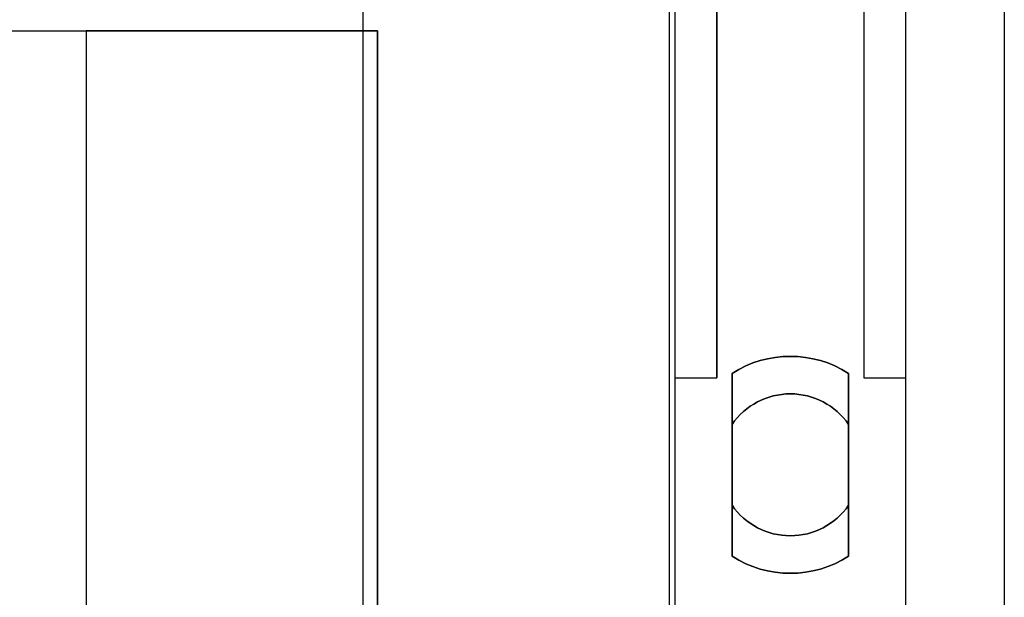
# Model space of a CAD drawing. Extents: x -2.83 to 2.82, y -2.13 to 2.12.
# Tile 24 of 26: x 1.98 to 2.82, y -0.47 to 0.03. Entities that reach past the tile are written whole.
import ezdxf

# ---------------------------------------------------------------- set-up
doc = ezdxf.new("R2010")
doc.units = 0
doc.layers.get('0').update_dxf_attribs({"linetype": 'CONTINUOUS'})

# ---------------------------------------------------------------- blocks, each defined once
blk = doc.blocks.new('*U1')
for p, q in [((2.825, 2.1175, 0.063), (2.825, -2.1175, 0.063)), ((2.5375, 0.2675, 1.073), (2.5375, -1.0525, 1.073)), ((2.275, 0.1825, 0.063), (2.275, -0.9675, 0.063)), ((1.1625, 0.0175, 1.073), (2.2875, 0.0175, 1.073)), ((1.4125, 0.0175, 1.373), (2.0375, 0.0175, 1.373)), ((2.0375, 0.0175, 1.373), (2.0375, -0.8025, 1.373)), ((2.0375, 0.0175, 1.373), (2.0375, -0.8025, 1.373)), ((2.2875, -0.8025, 1.123), (2.2875, 0.0175, 1.123)), ((2.2875, 0.0175, 1.073), (2.2875, -0.8025, 1.073)), ((2.5915, -0.43292, 0.063), (2.5915, -0.27608, 0.063)), ((2.6915, -0.27608, 0.063), (2.6915, -0.43292, 0.063)), ((2.5915, -0.31983, 0.183), (2.5915, -0.38917, 0.183)), ((2.6915, -0.38917, 0.183), (2.6915, -0.31983, 0.183))]:
    blk.add_line(p, q)
at = {"extrusion": (0, 0, -1)}
for p, q in [((2.825, 2.1175), (2.825, -2.1175)), ((2.5425, 0.64893), (2.5425, -0.64893)), ((2.7405, -0.64893), (2.7405, 0.64893)), ((2.5425, 0.28, -0.112), (2.5425, -0.28, -0.112)), ((2.5785, 0.28, -0.112), (2.5785, -0.28, -0.112)), ((2.5785, -0.28, -0.19), (2.5785, 0.28, -0.19)), ((2.7045, 0.28, -0.112), (2.7045, -0.28, -0.112)), ((2.7045, 0.28, -0.19), (2.7045, -0.28, -0.19)), ((2.7405, -0.28, -0.112), (2.7405, 0.28, -0.112)), ((2.5375, 0.2675, 0.423), (2.5375, -1.0525, 0.423)), ((2.275, 0.1825, 0.423), (2.275, -0.9675, 0.423)), ((2.5425, -0.28, -0.112), (2.5785, -0.28, -0.112)), ((2.5425, -0.28, -0.19), (2.5425, -0.61555, -0.19)), ((2.5425, -0.28, -0.19), (2.5785, -0.28, -0.19)), ((2.7045, -0.28, -0.112), (2.7405, -0.28, -0.112)), ((2.7045, -0.28, -0.19), (2.7405, -0.28, -0.19)), ((2.7405, -0.61555, -0.19), (2.7405, -0.28, -0.19))]:
    blk.add_line(p, q, dxfattribs=at)
at = {"extrusion": (1, 0, 0)}
for p, q in [((2.825, 2.1175, 0.063), (2.825, -2.1175, 0.063)), ((2.825, 2.1175), (2.825, -2.1175)), ((2.7405, -0.64893), (2.7405, 0.64893)), ((2.7045, 0.28, -0.112), (2.7045, -0.28, -0.112)), ((2.7045, 0.28, -0.19), (2.7045, -0.28, -0.19)), ((2.7405, -0.28, -0.112), (2.7405, 0.28, -0.112)), ((2.5375, 0.2675, 1.073), (2.5375, -1.0525, 1.073)), ((2.5375, 0.2675, 0.423), (2.5375, -1.0525, 0.423)), ((2.275, 0.1825, 0.423), (2.275, -0.9675, 0.423)), ((2.275, 0.1825, 0.063), (2.275, -0.9675, 0.063)), ((2.2875, -0.8025, 1.123), (2.2875, 0.0175, 1.123)), ((2.2875, 0.0175, 1.073), (2.2875, 0.0175, 1.123)), ((2.2875, 0.0175, 1.073), (2.2875, -0.8025, 1.073)), ((2.6915, -0.27608, 0.063), (2.6915, -0.43292, 0.063)), ((2.7045, -0.28, -0.19), (2.7045, -0.28, -0.112)), ((2.7405, -0.28, -0.19), (2.7405, -0.28, -0.112)), ((2.7405, -0.61555, -0.19), (2.7405, -0.28, -0.19)), ((2.6915, -0.38917, 0.183), (2.6915, -0.31983, 0.183))]:
    blk.add_line(p, q, dxfattribs=at)
at = {"extrusion": (-1, 0, 0)}
for p, q in [((2.5425, 0.64893), (2.5425, -0.64893)), ((2.5425, 0.28, -0.112), (2.5425, -0.28, -0.112)), ((2.5785, 0.28, -0.112), (2.5785, -0.28, -0.112)), ((2.5785, -0.28, -0.19), (2.5785, 0.28, -0.19)), ((2.5915, -0.43292, 0.063), (2.5915, -0.27608, 0.063)), ((2.5425, -0.28, -0.112), (2.5425, -0.28, -0.19)), ((2.5425, -0.28, -0.19), (2.5425, -0.61555, -0.19)), ((2.5785, -0.28, -0.19), (2.5785, -0.28, -0.112)), ((2.5915, -0.31983, 0.183), (2.5915, -0.38917, 0.183))]:
    blk.add_line(p, q, dxfattribs=at)
at = {"extrusion": (0, 1, 0)}
for p, q in [((1.1625, 0.0175, 1.073), (2.2875, 0.0175, 1.073)), ((1.4125, 0.0175, 1.373), (2.0375, 0.0175, 1.373)), ((2.2875, 0.0175, 1.073), (2.2875, 0.0175, 1.123)), ((2.5425, -0.28, -0.112), (2.5785, -0.28, -0.112)), ((2.5425, -0.28, -0.112), (2.5425, -0.28, -0.19)), ((2.5425, -0.28, -0.19), (2.5785, -0.28, -0.19)), ((2.5785, -0.28, -0.19), (2.5785, -0.28, -0.112)), ((2.7045, -0.28, -0.112), (2.7405, -0.28, -0.112)), ((2.7045, -0.28, -0.19), (2.7045, -0.28, -0.112)), ((2.7045, -0.28, -0.19), (2.7405, -0.28, -0.19)), ((2.7405, -0.28, -0.19), (2.7405, -0.28, -0.112))]:
    blk.add_line(p, q, dxfattribs=at)
for points in [[(2.5915, -0.27608, 0.063), (2.5915, -0.27666, 0.06482), (2.5915, -0.27724, 0.06662), (2.5915, -0.27781, 0.06841), (2.5915, -0.27838, 0.07019), (2.5915, -0.27894, 0.07195), (2.5915, -0.27951, 0.07369), (2.5915, -0.28006, 0.07543), (2.5915, -0.28062, 0.07714), (2.5915, -0.28117, 0.07885), (2.5915, -0.28172, 0.08054), (2.5915, -0.28226, 0.08221), (2.5915, -0.28281, 0.08387), (2.5915, -0.28335, 0.08552), (2.5915, -0.28388, 0.08716), (2.5915, -0.28441, 0.08878), (2.5915, -0.28494, 0.09038), (2.5915, -0.28547, 0.09198), (2.5915, -0.28599, 0.09356), (2.5915, -0.28652, 0.09513), (2.5915, -0.28703, 0.09669), (2.5915, -0.28755, 0.09823), (2.5915, -0.28806, 0.09976), (2.5915, -0.28857, 0.10128), (2.5915, -0.28908, 0.10279), (2.5915, -0.28958, 0.10428), (2.5915, -0.29009, 0.10576), (2.5915, -0.29058, 0.10723), (2.5915, -0.29108, 0.10869), (2.5915, -0.29158, 0.11013), (2.5915, -0.29207, 0.11157), (2.5915, -0.29256, 0.11299), (2.5915, -0.29304, 0.1144), (2.5915, -0.29353, 0.1158), (2.5915, -0.29401, 0.11719), (2.5915, -0.29449, 0.11857), (2.5915, -0.29496, 0.11993), (2.5915, -0.29544, 0.12128), (2.5915, -0.29591, 0.12263), (2.5915, -0.29638, 0.12396), (2.5915, -0.29685, 0.12528), (2.5915, -0.29731, 0.12659), (2.5915, -0.29778, 0.12789), (2.5915, -0.29824, 0.12918), (2.5915, -0.2987, 0.13046), (2.5915, -0.29916, 0.13173), (2.5915, -0.29961, 0.13298), (2.5915, -0.30006, 0.13423), (2.5915, -0.30051, 0.13547), (2.5915, -0.30096, 0.13669), (2.5915, -0.30141, 0.13791), (2.5915, -0.30185, 0.13911), (2.5915, -0.3023, 0.14031), (2.5915, -0.30274, 0.1415), (2.5915, -0.30318, 0.14267), (2.5915, -0.30362, 0.14384), (2.5915, -0.30405, 0.14499), (2.5915, -0.30448, 0.14614), (2.5915, -0.30491, 0.14728), (2.5915, -0.30534, 0.14841), (2.5915, -0.30577, 0.14952), (2.5915, -0.3062, 0.15063), (2.5915, -0.30662, 0.15173), (2.5915, -0.30705, 0.15282), (2.5915, -0.30747, 0.1539), (2.5915, -0.30789, 0.15497), (2.5915, -0.30831, 0.15603), (2.5915, -0.30872, 0.15709), (2.5915, -0.30914, 0.15813), (2.5915, -0.30955, 0.15916), (2.5915, -0.30996, 0.16019), (2.5915, -0.31037, 0.1612), (2.5915, -0.31078, 0.16221), (2.5915, -0.31119, 0.16321), (2.5915, -0.3116, 0.1642), (2.5915, -0.312, 0.16518), (2.5915, -0.3124, 0.16615), (2.5915, -0.31281, 0.16712), (2.5915, -0.31321, 0.16807), (2.5915, -0.31361, 0.16901), (2.5915, -0.314, 0.16995), (2.5915, -0.3144, 0.17088), (2.5915, -0.3148, 0.1718), (2.5915, -0.31519, 0.17271), (2.5915, -0.31558, 0.17362), (2.5915, -0.31597, 0.17451), (2.5915, -0.31636, 0.1754), (2.5915, -0.31675, 0.17627), (2.5915, -0.31714, 0.17714), (2.5915, -0.31753, 0.178), (2.5915, -0.31791, 0.17886), (2.5915, -0.3183, 0.1797), (2.5915, -0.31868, 0.18054), (2.5915, -0.31906, 0.18137), (2.5915, -0.31945, 0.18219), (2.5915, -0.31983, 0.183)], [(2.5915, -0.27608, 0.063), (2.5915, -0.27666, 0.06482), (2.5915, -0.27724, 0.06662), (2.5915, -0.27781, 0.06841), (2.5915, -0.27838, 0.07019), (2.5915, -0.27894, 0.07195), (2.5915, -0.27951, 0.07369), (2.5915, -0.28006, 0.07543), (2.5915, -0.28062, 0.07714), (2.5915, -0.28117, 0.07885), (2.5915, -0.28172, 0.08054), (2.5915, -0.28226, 0.08221), (2.5915, -0.28281, 0.08387), (2.5915, -0.28335, 0.08552), (2.5915, -0.28388, 0.08716), (2.5915, -0.28441, 0.08878), (2.5915, -0.28494, 0.09038), (2.5915, -0.28547, 0.09198), (2.5915, -0.28599, 0.09356), (2.5915, -0.28652, 0.09513), (2.5915, -0.28703, 0.09669), (2.5915, -0.28755, 0.09823), (2.5915, -0.28806, 0.09976), (2.5915, -0.28857, 0.10128), (2.5915, -0.28908, 0.10279), (2.5915, -0.28958, 0.10428), (2.5915, -0.29009, 0.10576), (2.5915, -0.29058, 0.10723), (2.5915, -0.29108, 0.10869), (2.5915, -0.29158, 0.11013), (2.5915, -0.29207, 0.11157), (2.5915, -0.29256, 0.11299), (2.5915, -0.29304, 0.1144), (2.5915, -0.29353, 0.1158), (2.5915, -0.29401, 0.11719), (2.5915, -0.29449, 0.11857), (2.5915, -0.29496, 0.11993), (2.5915, -0.29544, 0.12128), (2.5915, -0.29591, 0.12263), (2.5915, -0.29638, 0.12396), (2.5915, -0.29685, 0.12528), (2.5915, -0.29731, 0.12659), (2.5915, -0.29778, 0.12789), (2.5915, -0.29824, 0.12918), (2.5915, -0.2987, 0.13046), (2.5915, -0.29916, 0.13173), (2.5915, -0.29961, 0.13298), (2.5915, -0.30006, 0.13423), (2.5915, -0.30051, 0.13547), (2.5915, -0.30096, 0.13669), (2.5915, -0.30141, 0.13791), (2.5915, -0.30185, 0.13911), (2.5915, -0.3023, 0.14031), (2.5915, -0.30274, 0.1415), (2.5915, -0.30318, 0.14267), (2.5915, -0.30362, 0.14384), (2.5915, -0.30405, 0.14499), (2.5915, -0.30448, 0.14614), (2.5915, -0.30491, 0.14728), (2.5915, -0.30534, 0.14841), (2.5915, -0.30577, 0.14952), (2.5915, -0.3062, 0.15063), (2.5915, -0.30662, 0.15173), (2.5915, -0.30705, 0.15282), (2.5915, -0.30747, 0.1539), (2.5915, -0.30789, 0.15497), (2.5915, -0.30831, 0.15603), (2.5915, -0.30872, 0.15709), (2.5915, -0.30914, 0.15813), (2.5915, -0.30955, 0.15916), (2.5915, -0.30996, 0.16019), (2.5915, -0.31037, 0.1612), (2.5915, -0.31078, 0.16221), (2.5915, -0.31119, 0.16321), (2.5915, -0.3116, 0.1642), (2.5915, -0.312, 0.16518), (2.5915, -0.3124, 0.16615), (2.5915, -0.31281, 0.16712), (2.5915, -0.31321, 0.16807), (2.5915, -0.31361, 0.16901), (2.5915, -0.314, 0.16995), (2.5915, -0.3144, 0.17088), (2.5915, -0.3148, 0.1718), (2.5915, -0.31519, 0.17271), (2.5915, -0.31558, 0.17362), (2.5915, -0.31597, 0.17451), (2.5915, -0.31636, 0.1754), (2.5915, -0.31675, 0.17627), (2.5915, -0.31714, 0.17714), (2.5915, -0.31753, 0.178), (2.5915, -0.31791, 0.17886), (2.5915, -0.3183, 0.1797), (2.5915, -0.31868, 0.18054), (2.5915, -0.31906, 0.18137), (2.5915, -0.31945, 0.18219), (2.5915, -0.31983, 0.183)], [(2.6915, -0.31983, 0.183), (2.6915, -0.31945, 0.18219), (2.6915, -0.31906, 0.18137), (2.6915, -0.31868, 0.18054), (2.6915, -0.3183, 0.1797), (2.6915, -0.31791, 0.17886), (2.6915, -0.31753, 0.178), (2.6915, -0.31714, 0.17714), (2.6915, -0.31675, 0.17627), (2.6915, -0.31636, 0.1754), (2.6915, -0.31597, 0.17451), (2.6915, -0.31558, 0.17362), (2.6915, -0.31519, 0.17271), (2.6915, -0.3148, 0.1718), (2.6915, -0.3144, 0.17088), (2.6915, -0.314, 0.16995), (2.6915, -0.31361, 0.16901), (2.6915, -0.31321, 0.16807), (2.6915, -0.31281, 0.16712), (2.6915, -0.3124, 0.16615), (2.6915, -0.312, 0.16518), (2.6915, -0.3116, 0.1642), (2.6915, -0.31119, 0.16321), (2.6915, -0.31078, 0.16221), (2.6915, -0.31037, 0.1612), (2.6915, -0.30996, 0.16019), (2.6915, -0.30955, 0.15916), (2.6915, -0.30914, 0.15813), (2.6915, -0.30872, 0.15709), (2.6915, -0.30831, 0.15603), (2.6915, -0.30789, 0.15497), (2.6915, -0.30747, 0.1539), (2.6915, -0.30705, 0.15282), (2.6915, -0.30662, 0.15173), (2.6915, -0.3062, 0.15063), (2.6915, -0.30577, 0.14952), (2.6915, -0.30534, 0.14841), (2.6915, -0.30491, 0.14728), (2.6915, -0.30448, 0.14614), (2.6915, -0.30405, 0.14499), (2.6915, -0.30362, 0.14384), (2.6915, -0.30318, 0.14267), (2.6915, -0.30274, 0.1415), (2.6915, -0.3023, 0.14031), (2.6915, -0.30185, 0.13911), (2.6915, -0.30141, 0.13791), (2.6915, -0.30096, 0.13669), (2.6915, -0.30051, 0.13547), (2.6915, -0.30006, 0.13423), (2.6915, -0.29961, 0.13298), (2.6915, -0.29916, 0.13173), (2.6915, -0.2987, 0.13046), (2.6915, -0.29824, 0.12918), (2.6915, -0.29778, 0.12789), (2.6915, -0.29731, 0.12659), (2.6915, -0.29685, 0.12528), (2.6915, -0.29638, 0.12396), (2.6915, -0.29591, 0.12263), (2.6915, -0.29544, 0.12128), (2.6915, -0.29496, 0.11993), (2.6915, -0.29449, 0.11857), (2.6915, -0.29401, 0.11719), (2.6915, -0.29353, 0.1158), (2.6915, -0.29304, 0.1144), (2.6915, -0.29256, 0.11299), (2.6915, -0.29207, 0.11157), (2.6915, -0.29158, 0.11013), (2.6915, -0.29108, 0.10869), (2.6915, -0.29058, 0.10723), (2.6915, -0.29009, 0.10576), (2.6915, -0.28958, 0.10428), (2.6915, -0.28908, 0.10279), (2.6915, -0.28857, 0.10128), (2.6915, -0.28806, 0.09976), (2.6915, -0.28755, 0.09823), (2.6915, -0.28703, 0.09669), (2.6915, -0.28652, 0.09513), (2.6915, -0.28599, 0.09356), (2.6915, -0.28547, 0.09198), (2.6915, -0.28494, 0.09038), (2.6915, -0.28441, 0.08878), (2.6915, -0.28388, 0.08716), (2.6915, -0.28335, 0.08552), (2.6915, -0.28281, 0.08387), (2.6915, -0.28226, 0.08221), (2.6915, -0.28172, 0.08054), (2.6915, -0.28117, 0.07885), (2.6915, -0.28062, 0.07714), (2.6915, -0.28006, 0.07543), (2.6915, -0.27951, 0.07369), (2.6915, -0.27894, 0.07195), (2.6915, -0.27838, 0.07019), (2.6915, -0.27781, 0.06841), (2.6915, -0.27724, 0.06662), (2.6915, -0.27666, 0.06482), (2.6915, -0.27608, 0.063)], [(2.6915, -0.31983, 0.183), (2.6915, -0.31945, 0.18219), (2.6915, -0.31906, 0.18137), (2.6915, -0.31868, 0.18054), (2.6915, -0.3183, 0.1797), (2.6915, -0.31791, 0.17886), (2.6915, -0.31753, 0.178), (2.6915, -0.31714, 0.17714), (2.6915, -0.31675, 0.17627), (2.6915, -0.31636, 0.1754), (2.6915, -0.31597, 0.17451), (2.6915, -0.31558, 0.17362), (2.6915, -0.31519, 0.17271), (2.6915, -0.3148, 0.1718), (2.6915, -0.3144, 0.17088), (2.6915, -0.314, 0.16995), (2.6915, -0.31361, 0.16901), (2.6915, -0.31321, 0.16807), (2.6915, -0.31281, 0.16712), (2.6915, -0.3124, 0.16615), (2.6915, -0.312, 0.16518), (2.6915, -0.3116, 0.1642), (2.6915, -0.31119, 0.16321), (2.6915, -0.31078, 0.16221), (2.6915, -0.31037, 0.1612), (2.6915, -0.30996, 0.16019), (2.6915, -0.30955, 0.15916), (2.6915, -0.30914, 0.15813), (2.6915, -0.30872, 0.15709), (2.6915, -0.30831, 0.15603), (2.6915, -0.30789, 0.15497), (2.6915, -0.30747, 0.1539), (2.6915, -0.30705, 0.15282), (2.6915, -0.30662, 0.15173), (2.6915, -0.3062, 0.15063), (2.6915, -0.30577, 0.14952), (2.6915, -0.30534, 0.14841), (2.6915, -0.30491, 0.14728), (2.6915, -0.30448, 0.14614), (2.6915, -0.30405, 0.14499), (2.6915, -0.30362, 0.14384), (2.6915, -0.30318, 0.14267), (2.6915, -0.30274, 0.1415), (2.6915, -0.3023, 0.14031), (2.6915, -0.30185, 0.13911), (2.6915, -0.30141, 0.13791), (2.6915, -0.30096, 0.13669), (2.6915, -0.30051, 0.13547), (2.6915, -0.30006, 0.13423), (2.6915, -0.29961, 0.13298), (2.6915, -0.29916, 0.13173), (2.6915, -0.2987, 0.13046), (2.6915, -0.29824, 0.12918), (2.6915, -0.29778, 0.12789), (2.6915, -0.29731, 0.12659), (2.6915, -0.29685, 0.12528), (2.6915, -0.29638, 0.12396), (2.6915, -0.29591, 0.12263), (2.6915, -0.29544, 0.12128), (2.6915, -0.29496, 0.11993), (2.6915, -0.29449, 0.11857), (2.6915, -0.29401, 0.11719), (2.6915, -0.29353, 0.1158), (2.6915, -0.29304, 0.1144), (2.6915, -0.29256, 0.11299), (2.6915, -0.29207, 0.11157), (2.6915, -0.29158, 0.11013), (2.6915, -0.29108, 0.10869), (2.6915, -0.29058, 0.10723), (2.6915, -0.29009, 0.10576), (2.6915, -0.28958, 0.10428), (2.6915, -0.28908, 0.10279), (2.6915, -0.28857, 0.10128), (2.6915, -0.28806, 0.09976), (2.6915, -0.28755, 0.09823), (2.6915, -0.28703, 0.09669), (2.6915, -0.28652, 0.09513), (2.6915, -0.28599, 0.09356), (2.6915, -0.28547, 0.09198), (2.6915, -0.28494, 0.09038), (2.6915, -0.28441, 0.08878), (2.6915, -0.28388, 0.08716), (2.6915, -0.28335, 0.08552), (2.6915, -0.28281, 0.08387), (2.6915, -0.28226, 0.08221), (2.6915, -0.28172, 0.08054), (2.6915, -0.28117, 0.07885), (2.6915, -0.28062, 0.07714), (2.6915, -0.28006, 0.07543), (2.6915, -0.27951, 0.07369), (2.6915, -0.27894, 0.07195), (2.6915, -0.27838, 0.07019), (2.6915, -0.27781, 0.06841), (2.6915, -0.27724, 0.06662), (2.6915, -0.27666, 0.06482), (2.6915, -0.27608, 0.063)], [(2.5915, -0.38917, 0.183), (2.5915, -0.38955, 0.18219), (2.5915, -0.38993, 0.18137), (2.5915, -0.39032, 0.18054), (2.5915, -0.3907, 0.1797), (2.5915, -0.39109, 0.17886), (2.5915, -0.39147, 0.178), (2.5915, -0.39186, 0.17714), (2.5915, -0.39225, 0.17627), (2.5915, -0.39264, 0.1754), (2.5915, -0.39303, 0.17451), (2.5915, -0.39342, 0.17362), (2.5915, -0.39381, 0.17271), (2.5915, -0.3942, 0.1718), (2.5915, -0.3946, 0.17088), (2.5915, -0.395, 0.16995), (2.5915, -0.39539, 0.16901), (2.5915, -0.39579, 0.16807), (2.5915, -0.39619, 0.16712), (2.5915, -0.39659, 0.16615), (2.5915, -0.397, 0.16518), (2.5915, -0.3974, 0.1642), (2.5915, -0.39781, 0.16321), (2.5915, -0.39822, 0.16221), (2.5915, -0.39863, 0.1612), (2.5915, -0.39904, 0.16019), (2.5915, -0.39945, 0.15916), (2.5915, -0.39986, 0.15813), (2.5915, -0.40028, 0.15709), (2.5915, -0.40069, 0.15603), (2.5915, -0.40111, 0.15497), (2.5915, -0.40153, 0.1539), (2.5915, -0.40195, 0.15282), (2.5915, -0.40238, 0.15173), (2.5915, -0.4028, 0.15063), (2.5915, -0.40323, 0.14952), (2.5915, -0.40365, 0.14841), (2.5915, -0.40409, 0.14728), (2.5915, -0.40452, 0.14614), (2.5915, -0.40495, 0.14499), (2.5915, -0.40538, 0.14384), (2.5915, -0.40582, 0.14267), (2.5915, -0.40626, 0.1415), (2.5915, -0.4067, 0.14031), (2.5915, -0.40714, 0.13911), (2.5915, -0.40759, 0.13791), (2.5915, -0.40804, 0.13669), (2.5915, -0.40849, 0.13547), (2.5915, -0.40894, 0.13423), (2.5915, -0.40939, 0.13298), (2.5915, -0.40984, 0.13173), (2.5915, -0.4103, 0.13046), (2.5915, -0.41076, 0.12918), (2.5915, -0.41122, 0.12789), (2.5915, -0.41169, 0.12659), (2.5915, -0.41215, 0.12528), (2.5915, -0.41262, 0.12396), (2.5915, -0.41309, 0.12263), (2.5915, -0.41356, 0.12128), (2.5915, -0.41403, 0.11993), (2.5915, -0.41451, 0.11857), (2.5915, -0.41499, 0.11719), (2.5915, -0.41547, 0.1158), (2.5915, -0.41596, 0.1144), (2.5915, -0.41644, 0.11299), (2.5915, -0.41693, 0.11157), (2.5915, -0.41742, 0.11013), (2.5915, -0.41792, 0.10869), (2.5915, -0.41841, 0.10723), (2.5915, -0.41891, 0.10576), (2.5915, -0.41942, 0.10428), (2.5915, -0.41992, 0.10279), (2.5915, -0.42043, 0.10128), (2.5915, -0.42094, 0.09976), (2.5915, -0.42145, 0.09823), (2.5915, -0.42197, 0.09669), (2.5915, -0.42248, 0.09513), (2.5915, -0.42301, 0.09356), (2.5915, -0.42353, 0.09198), (2.5915, -0.42406, 0.09038), (2.5915, -0.42459, 0.08878), (2.5915, -0.42512, 0.08716), (2.5915, -0.42566, 0.08552), (2.5915, -0.42619, 0.08387), (2.5915, -0.42674, 0.08221), (2.5915, -0.42728, 0.08054), (2.5915, -0.42783, 0.07885), (2.5915, -0.42838, 0.07714), (2.5915, -0.42894, 0.07543), (2.5915, -0.4295, 0.07369), (2.5915, -0.43006, 0.07195), (2.5915, -0.43062, 0.07019), (2.5915, -0.43119, 0.06841), (2.5915, -0.43176, 0.06662), (2.5915, -0.43234, 0.06482), (2.5915, -0.43292, 0.063)], [(2.5915, -0.38917, 0.183), (2.5915, -0.38955, 0.18219), (2.5915, -0.38993, 0.18137), (2.5915, -0.39032, 0.18054), (2.5915, -0.3907, 0.1797), (2.5915, -0.39109, 0.17886), (2.5915, -0.39147, 0.178), (2.5915, -0.39186, 0.17714), (2.5915, -0.39225, 0.17627), (2.5915, -0.39264, 0.1754), (2.5915, -0.39303, 0.17451), (2.5915, -0.39342, 0.17362), (2.5915, -0.39381, 0.17271), (2.5915, -0.3942, 0.1718), (2.5915, -0.3946, 0.17088), (2.5915, -0.395, 0.16995), (2.5915, -0.39539, 0.16901), (2.5915, -0.39579, 0.16807), (2.5915, -0.39619, 0.16712), (2.5915, -0.39659, 0.16615), (2.5915, -0.397, 0.16518), (2.5915, -0.3974, 0.1642), (2.5915, -0.39781, 0.16321), (2.5915, -0.39822, 0.16221), (2.5915, -0.39863, 0.1612), (2.5915, -0.39904, 0.16019), (2.5915, -0.39945, 0.15916), (2.5915, -0.39986, 0.15813), (2.5915, -0.40028, 0.15709), (2.5915, -0.40069, 0.15603), (2.5915, -0.40111, 0.15497), (2.5915, -0.40153, 0.1539), (2.5915, -0.40195, 0.15282), (2.5915, -0.40238, 0.15173), (2.5915, -0.4028, 0.15063), (2.5915, -0.40323, 0.14952), (2.5915, -0.40365, 0.14841), (2.5915, -0.40409, 0.14728), (2.5915, -0.40452, 0.14614), (2.5915, -0.40495, 0.14499), (2.5915, -0.40538, 0.14384), (2.5915, -0.40582, 0.14267), (2.5915, -0.40626, 0.1415), (2.5915, -0.4067, 0.14031), (2.5915, -0.40714, 0.13911), (2.5915, -0.40759, 0.13791), (2.5915, -0.40804, 0.13669), (2.5915, -0.40849, 0.13547), (2.5915, -0.40894, 0.13423), (2.5915, -0.40939, 0.13298), (2.5915, -0.40984, 0.13173), (2.5915, -0.4103, 0.13046), (2.5915, -0.41076, 0.12918), (2.5915, -0.41122, 0.12789), (2.5915, -0.41169, 0.12659), (2.5915, -0.41215, 0.12528), (2.5915, -0.41262, 0.12396), (2.5915, -0.41309, 0.12263), (2.5915, -0.41356, 0.12128), (2.5915, -0.41403, 0.11993), (2.5915, -0.41451, 0.11857), (2.5915, -0.41499, 0.11719), (2.5915, -0.41547, 0.1158), (2.5915, -0.41596, 0.1144), (2.5915, -0.41644, 0.11299), (2.5915, -0.41693, 0.11157), (2.5915, -0.41742, 0.11013), (2.5915, -0.41792, 0.10869), (2.5915, -0.41841, 0.10723), (2.5915, -0.41891, 0.10576), (2.5915, -0.41942, 0.10428), (2.5915, -0.41992, 0.10279), (2.5915, -0.42043, 0.10128), (2.5915, -0.42094, 0.09976), (2.5915, -0.42145, 0.09823), (2.5915, -0.42197, 0.09669), (2.5915, -0.42248, 0.09513), (2.5915, -0.42301, 0.09356), (2.5915, -0.42353, 0.09198), (2.5915, -0.42406, 0.09038), (2.5915, -0.42459, 0.08878), (2.5915, -0.42512, 0.08716), (2.5915, -0.42566, 0.08552), (2.5915, -0.42619, 0.08387), (2.5915, -0.42674, 0.08221), (2.5915, -0.42728, 0.08054), (2.5915, -0.42783, 0.07885), (2.5915, -0.42838, 0.07714), (2.5915, -0.42894, 0.07543), (2.5915, -0.4295, 0.07369), (2.5915, -0.43006, 0.07195), (2.5915, -0.43062, 0.07019), (2.5915, -0.43119, 0.06841), (2.5915, -0.43176, 0.06662), (2.5915, -0.43234, 0.06482), (2.5915, -0.43292, 0.063)], [(2.6915, -0.43292, 0.063), (2.6915, -0.43234, 0.06482), (2.6915, -0.43176, 0.06662), (2.6915, -0.43119, 0.06841), (2.6915, -0.43062, 0.07019), (2.6915, -0.43006, 0.07195), (2.6915, -0.4295, 0.07369), (2.6915, -0.42894, 0.07543), (2.6915, -0.42838, 0.07714), (2.6915, -0.42783, 0.07885), (2.6915, -0.42728, 0.08054), (2.6915, -0.42674, 0.08221), (2.6915, -0.42619, 0.08387), (2.6915, -0.42566, 0.08552), (2.6915, -0.42512, 0.08716), (2.6915, -0.42459, 0.08878), (2.6915, -0.42406, 0.09038), (2.6915, -0.42353, 0.09198), (2.6915, -0.42301, 0.09356), (2.6915, -0.42248, 0.09513), (2.6915, -0.42197, 0.09669), (2.6915, -0.42145, 0.09823), (2.6915, -0.42094, 0.09976), (2.6915, -0.42043, 0.10128), (2.6915, -0.41992, 0.10279), (2.6915, -0.41942, 0.10428), (2.6915, -0.41891, 0.10576), (2.6915, -0.41841, 0.10723), (2.6915, -0.41792, 0.10869), (2.6915, -0.41742, 0.11013), (2.6915, -0.41693, 0.11157), (2.6915, -0.41644, 0.11299), (2.6915, -0.41596, 0.1144), (2.6915, -0.41547, 0.1158), (2.6915, -0.41499, 0.11719), (2.6915, -0.41451, 0.11857), (2.6915, -0.41403, 0.11993), (2.6915, -0.41356, 0.12128), (2.6915, -0.41309, 0.12263), (2.6915, -0.41262, 0.12396), (2.6915, -0.41215, 0.12528), (2.6915, -0.41169, 0.12659), (2.6915, -0.41122, 0.12789), (2.6915, -0.41076, 0.12918), (2.6915, -0.4103, 0.13046), (2.6915, -0.40984, 0.13173), (2.6915, -0.40939, 0.13298), (2.6915, -0.40894, 0.13423), (2.6915, -0.40849, 0.13547), (2.6915, -0.40804, 0.13669), (2.6915, -0.40759, 0.13791), (2.6915, -0.40714, 0.13911), (2.6915, -0.4067, 0.14031), (2.6915, -0.40626, 0.1415), (2.6915, -0.40582, 0.14267), (2.6915, -0.40538, 0.14384), (2.6915, -0.40495, 0.14499), (2.6915, -0.40452, 0.14614), (2.6915, -0.40409, 0.14728), (2.6915, -0.40365, 0.14841), (2.6915, -0.40323, 0.14952), (2.6915, -0.4028, 0.15063), (2.6915, -0.40238, 0.15173), (2.6915, -0.40195, 0.15282), (2.6915, -0.40153, 0.1539), (2.6915, -0.40111, 0.15497), (2.6915, -0.40069, 0.15603), (2.6915, -0.40028, 0.15709), (2.6915, -0.39986, 0.15813), (2.6915, -0.39945, 0.15916), (2.6915, -0.39904, 0.16019), (2.6915, -0.39863, 0.1612), (2.6915, -0.39822, 0.16221), (2.6915, -0.39781, 0.16321), (2.6915, -0.3974, 0.1642), (2.6915, -0.397, 0.16518), (2.6915, -0.39659, 0.16615), (2.6915, -0.39619, 0.16712), (2.6915, -0.39579, 0.16807), (2.6915, -0.39539, 0.16901), (2.6915, -0.395, 0.16995), (2.6915, -0.3946, 0.17088), (2.6915, -0.3942, 0.1718), (2.6915, -0.39381, 0.17271), (2.6915, -0.39342, 0.17362), (2.6915, -0.39303, 0.17451), (2.6915, -0.39264, 0.1754), (2.6915, -0.39225, 0.17627), (2.6915, -0.39186, 0.17714), (2.6915, -0.39147, 0.178), (2.6915, -0.39109, 0.17886), (2.6915, -0.3907, 0.1797), (2.6915, -0.39032, 0.18054), (2.6915, -0.38993, 0.18137), (2.6915, -0.38955, 0.18219), (2.6915, -0.38917, 0.183)], [(2.6915, -0.43292, 0.063), (2.6915, -0.43234, 0.06482), (2.6915, -0.43176, 0.06662), (2.6915, -0.43119, 0.06841), (2.6915, -0.43062, 0.07019), (2.6915, -0.43006, 0.07195), (2.6915, -0.4295, 0.07369), (2.6915, -0.42894, 0.07543), (2.6915, -0.42838, 0.07714), (2.6915, -0.42783, 0.07885), (2.6915, -0.42728, 0.08054), (2.6915, -0.42674, 0.08221), (2.6915, -0.42619, 0.08387), (2.6915, -0.42566, 0.08552), (2.6915, -0.42512, 0.08716), (2.6915, -0.42459, 0.08878), (2.6915, -0.42406, 0.09038), (2.6915, -0.42353, 0.09198), (2.6915, -0.42301, 0.09356), (2.6915, -0.42248, 0.09513), (2.6915, -0.42197, 0.09669), (2.6915, -0.42145, 0.09823), (2.6915, -0.42094, 0.09976), (2.6915, -0.42043, 0.10128), (2.6915, -0.41992, 0.10279), (2.6915, -0.41942, 0.10428), (2.6915, -0.41891, 0.10576), (2.6915, -0.41841, 0.10723), (2.6915, -0.41792, 0.10869), (2.6915, -0.41742, 0.11013), (2.6915, -0.41693, 0.11157), (2.6915, -0.41644, 0.11299), (2.6915, -0.41596, 0.1144), (2.6915, -0.41547, 0.1158), (2.6915, -0.41499, 0.11719), (2.6915, -0.41451, 0.11857), (2.6915, -0.41403, 0.11993), (2.6915, -0.41356, 0.12128), (2.6915, -0.41309, 0.12263), (2.6915, -0.41262, 0.12396), (2.6915, -0.41215, 0.12528), (2.6915, -0.41169, 0.12659), (2.6915, -0.41122, 0.12789), (2.6915, -0.41076, 0.12918), (2.6915, -0.4103, 0.13046), (2.6915, -0.40984, 0.13173), (2.6915, -0.40939, 0.13298), (2.6915, -0.40894, 0.13423), (2.6915, -0.40849, 0.13547), (2.6915, -0.40804, 0.13669), (2.6915, -0.40759, 0.13791), (2.6915, -0.40714, 0.13911), (2.6915, -0.4067, 0.14031), (2.6915, -0.40626, 0.1415), (2.6915, -0.40582, 0.14267), (2.6915, -0.40538, 0.14384), (2.6915, -0.40495, 0.14499), (2.6915, -0.40452, 0.14614), (2.6915, -0.40409, 0.14728), (2.6915, -0.40365, 0.14841), (2.6915, -0.40323, 0.14952), (2.6915, -0.4028, 0.15063), (2.6915, -0.40238, 0.15173), (2.6915, -0.40195, 0.15282), (2.6915, -0.40153, 0.1539), (2.6915, -0.40111, 0.15497), (2.6915, -0.40069, 0.15603), (2.6915, -0.40028, 0.15709), (2.6915, -0.39986, 0.15813), (2.6915, -0.39945, 0.15916), (2.6915, -0.39904, 0.16019), (2.6915, -0.39863, 0.1612), (2.6915, -0.39822, 0.16221), (2.6915, -0.39781, 0.16321), (2.6915, -0.3974, 0.1642), (2.6915, -0.397, 0.16518), (2.6915, -0.39659, 0.16615), (2.6915, -0.39619, 0.16712), (2.6915, -0.39579, 0.16807), (2.6915, -0.39539, 0.16901), (2.6915, -0.395, 0.16995), (2.6915, -0.3946, 0.17088), (2.6915, -0.3942, 0.1718), (2.6915, -0.39381, 0.17271), (2.6915, -0.39342, 0.17362), (2.6915, -0.39303, 0.17451), (2.6915, -0.39264, 0.1754), (2.6915, -0.39225, 0.17627), (2.6915, -0.39186, 0.17714), (2.6915, -0.39147, 0.178), (2.6915, -0.39109, 0.17886), (2.6915, -0.3907, 0.1797), (2.6915, -0.39032, 0.18054), (2.6915, -0.38993, 0.18137), (2.6915, -0.38955, 0.18219), (2.6915, -0.38917, 0.183)]]:
    blk.add_polyline3d(points)
blk.add_arc((-2.0375, 1.123, 0.0175), 0.25, 90, 180, dxfattribs=at)
at = {"extrusion": (0, -1, 0)}
blk.add_arc((2.0375, 1.123, -0.0175), 0.25, 0, 90, dxfattribs=at)
at = {"extrusion": (0, 0, -1)}
for centre, radius, start, end in [((-2.6415, -0.3545, -0.063), 0.093, 57.47725, 122.52275), ((-2.6415, -0.3545, -0.183), 0.06085, 34.7401, 145.2599), ((-2.6415, -0.3545, -0.183), 0.06085, 214.7401, 325.2599), ((-2.6415, -0.3545, -0.063), 0.093, 237.47725, 302.52275)]:
    blk.add_arc(centre, radius, start, end, dxfattribs=at)
for centre, radius, start, end in [((2.6415, -0.3545, 0.063), 0.093, 57.47725, 122.52275), ((2.6415, -0.3545, 0.183), 0.06085, 34.7401, 145.2599), ((2.6415, -0.3545, 0.183), 0.06085, 214.7401, 325.2599), ((2.6415, -0.3545, 0.063), 0.093, 237.47725, 302.52275)]:
    blk.add_arc(centre, radius, start, end)

msp = doc.modelspace()

# ---------------------------------------------------------------- block references
msp.add_blockref('*U1', (0, 0))

doc.saveas('drawing.dxf')
